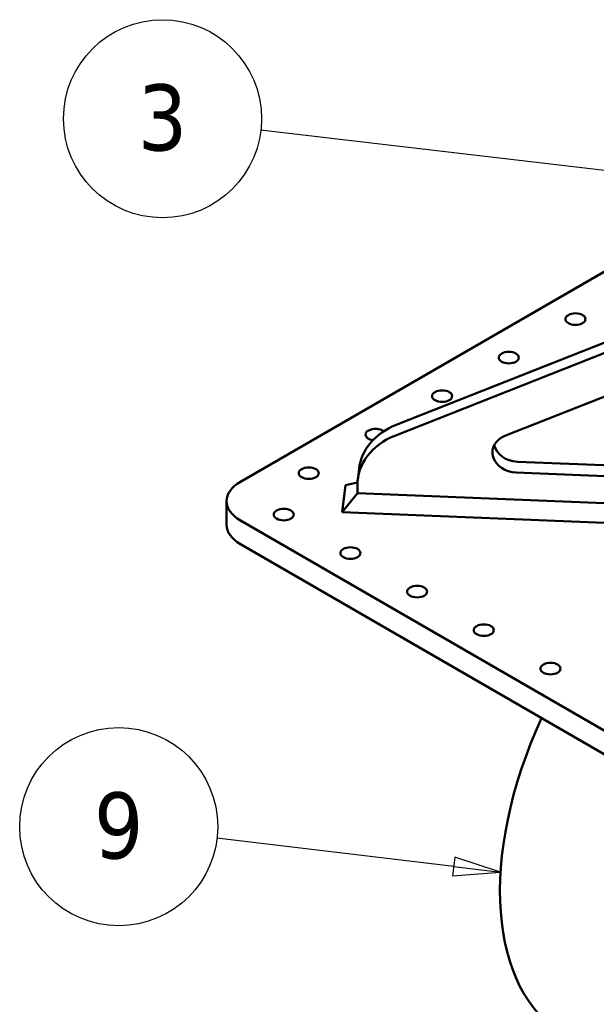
# Model space of a CAD drawing. Header units: millimetres. Extents: x 40 to 4804, y -323 to 2338.
# Tile 25 of 36: x 2322 to 2567, y 977 to 1395. Entities that reach past the tile are written whole.
import ezdxf

# ---------------------------------------------------------------- set-up
doc = ezdxf.new("R2010")
doc.units = ezdxf.units.MM
doc.header["$LTSCALE"] = 8
doc.layers.add('Symbol (ISO)', color=7, linetype='Continuous', lineweight=25)
doc.layers.add('Visible (ISO)', color=7, linetype='Continuous', lineweight=50)
doc.styles.add('Note Text (ISO)', font='tahoma.ttf')

# ---------------------------------------------------------------- blocks, each defined once
blk = doc.blocks.new('Balloon6')
at = {"layer": 'Symbol (ISO)'}
for p, q in [((332.867, 164.998), (303.077, 168.489)), ((332.925, 165.494), (332.809, 164.501)), ((335.35, 164.707), (332.925, 165.494)), ((332.867, 164.998), (335.35, 164.707)), ((332.809, 164.501), (335.35, 164.707))]:
    blk.add_line(p, q, dxfattribs=at)
at = {"layer": 'Symbol (ISO)', "flags": 128}
blk.add_lwpolyline([(332.809, 164.501), (335.35, 164.707), (332.925, 165.494), (332.809, 164.501)], dxfattribs=at)
at = {"layer": 'Symbol (ISO)'}
blk.add_circle((297.88, 169.097), 5.25, dxfattribs=at)
blk.add_solid([(332.809, 164.501), (335.35, 164.707), (332.925, 165.494), (332.809, 164.501)], dxfattribs=at)
at = {"layer": 'Symbol (ISO)', "insert": (297.88, 169.134), "char_height": 3.5, "attachment_point": 5, "style": 'Note Text (ISO)'}
blk.add_mtext('3', dxfattribs=at)
blk = doc.blocks.new('Balloon7')
at = {"layer": 'Symbol (ISO)'}
for p, q in [((313.321, 129.473), (300.752, 130.964)), ((313.38, 129.97), (313.262, 128.977)), ((315.804, 129.179), (313.38, 129.97)), ((313.321, 129.473), (315.804, 129.179)), ((313.262, 128.977), (315.804, 129.179))]:
    blk.add_line(p, q, dxfattribs=at)
at = {"layer": 'Symbol (ISO)', "flags": 128}
blk.add_lwpolyline([(313.262, 128.977), (315.804, 129.179), (313.38, 129.97), (313.262, 128.977)], dxfattribs=at)
at = {"layer": 'Symbol (ISO)'}
blk.add_circle((295.555, 131.58), 5.25, dxfattribs=at)
blk.add_solid([(313.262, 128.977), (315.804, 129.179), (313.38, 129.97), (313.262, 128.977)], dxfattribs=at)
at = {"layer": 'Symbol (ISO)', "insert": (295.555, 131.614), "char_height": 3.5, "attachment_point": 5, "style": 'Note Text (ISO)'}
blk.add_mtext('9', dxfattribs=at)

msp = doc.modelspace()

# ---------------------------------------------------------------- linework, layer by layer
at = {"layer": 'Visible (ISO)'}
for p, q in [((2588.754, 1298.55), (2416.067, 1198.849)), ((2482.12, 1222.977), (2614.663, 1275.308)), ((2614.663, 1270.921), (2481.562, 1218.369)), ((2528.295, 1218.326), (2590.838, 1243.019)), ((2533.536, 1207.37), (2582.373, 1205.398)), ((2466.388, 1204.389), (2465.83, 1199.781)), ((2583.996, 1200.703), (2532.978, 1202.762)), ((2460.677, 1197.454), (2465.719, 1198.542)), ((2460.677, 1197.454), (2459.281, 1185.935)), ((2459.281, 1185.935), (2465.685, 1194.048)), ((2465.685, 1197.382), (2465.685, 1194.048)), ((2465.685, 1194.048), (2597.66, 1188.72)), ((2410.209, 1180.642), (2410.209, 1190.684)), ((2459.281, 1185.935), (2602.163, 1180.167)), ((2416.067, 1182.519), (2741.336, 994.725)), ((2416.067, 1172.477), (2741.336, 984.682))]:
    msp.add_line(p, q, dxfattribs=at)
for centre, major_axis in [((2558.195, 1267.843), (-4.25, 0)), ((2529.911, 1251.513), (-4.25, 0)), ((2501.627, 1235.184), (-4.25, 0)), ((2445.058, 1202.524), (-4.25, 0)), ((2434.452, 1184.969), (4.25, 0)), ((2462.736, 1168.639), (4.25, 0)), ((2491.02, 1152.309), (4.25, 0)), ((2519.305, 1135.979), (4.25, 0)), ((2547.589, 1119.649), (4.25, 0))]:
    msp.add_ellipse(centre, major_axis=major_axis, ratio=0.5773503, dxfattribs=at)
for centre, major_axis, ratio, start_param, end_param in [((2496.17, 1200.782), (-29.782, 3.607), 0.8145076, 5.2994136, 6.2831853), ((2473.343, 1218.854), (-4.25, 0), 0.5773503, 3.7497458, 7.5969892), ((2495.612, 1196.174), (-29.782, 3.607), 0.8145076, 5.2994136, 6.3815177), ((2532.978, 1210.927), (-9.927, 1.202), 0.8145076, 5.2994136, 7.952314), ((2533.536, 1215.535), (-9.927, 1.202), 0.8145076, 0.2889122, 1.6691287), ((2430.209, 1190.684), (-20, 0), 0.5773503, 5.4977871, 7.0685835), ((2430.209, 1180.642), (-20, 0), 0.5773503, 0, 0.7853982), ((2620.209, 1079.437), (-66.5, -115.181), 0.5773503, 4.8747255, 6.2831853)]:
    msp.add_ellipse(centre, major_axis=major_axis, ratio=ratio, start_param=start_param, end_param=end_param, dxfattribs=at)

# ---------------------------------------------------------------- block references
at = {"layer": 'Symbol (ISO)', "xscale": 8, "yscale": 8, "zscale": 8}
for name in ['Balloon6', 'Balloon7']:
    msp.add_blockref(name, (0, 0), dxfattribs=at)

doc.saveas('drawing.dxf')
